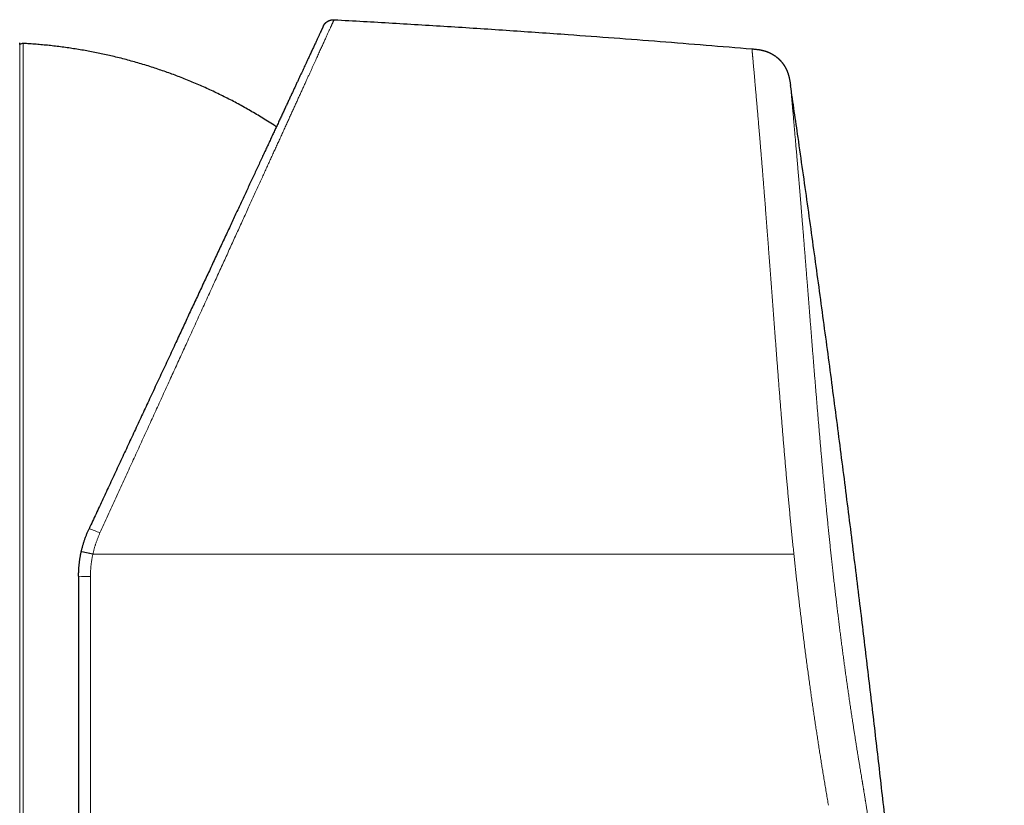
# Model space of a CAD drawing. Header units: millimetres. Extents: x 8 to 760, y 12 to 454.
# Tile 116 of 116: x 716 to 760, y 408 to 443. Entities that reach past the tile are written whole.
import ezdxf

# ---------------------------------------------------------------- set-up
doc = ezdxf.new("R2010")
doc.units = ezdxf.units.MM

msp = doc.modelspace()

# ---------------------------------------------------------------- linework, layer by layer
at = {"color": 7, "linetype": 'Continuous', "lineweight": 30}
msp.add_line((716.069, 442.212), (716.062, 442.29), dxfattribs=at)
at = {"color": 8, "linetype": 'Continuous', "lineweight": 0}
for p, q in [((716.062, 419.496), (716.062, 442.29)), ((716.214, 442.264), (716.214, 396.728)), ((716.062, 396.703), (716.062, 419.496)), ((719.219, 418.493), (719.219, 395.183))]:
    msp.add_line(p, q, dxfattribs=at)
at = {"color": 7, "linetype": 'Continuous', "lineweight": 30}
msp.add_arc((716.204, 442.064), 0.2, 86.9566, 132.479, dxfattribs=at)
at = {"color": 8, "linetype": 'Continuous', "lineweight": 0}
for centre, radius, start, end in [((718.584, 418.476), 2.227, 61.6517, 75.0374), ((719.08, 421.714), 3.224, 263.0634, 272.4755)]:
    msp.add_arc(centre, radius, start, end, dxfattribs=at)
for points, knots in [([(719.641, 420.436), (719.7, 420.566), (719.819, 420.826), (719.998, 421.216), (720.176, 421.606), (720.354, 421.995), (720.532, 422.384), (720.709, 422.772), (720.882, 423.149), (721.048, 423.514), (721.21, 423.867), (721.371, 424.22), (721.532, 424.572), (721.692, 424.922), (721.852, 425.272), (722.011, 425.62), (722.17, 425.967), (722.327, 426.312), (722.485, 426.656), (722.641, 426.998), (722.793, 427.331), (722.942, 427.657), (723.087, 427.975), (723.231, 428.29), (723.375, 428.604), (723.525, 428.932), (723.681, 429.275), (723.844, 429.632), (724.006, 429.986), (724.167, 430.338), (724.326, 430.688), (724.485, 431.035), (724.638, 431.369), (724.785, 431.692), (724.927, 432.003), (725.068, 432.311), (725.207, 432.617), (725.346, 432.92), (725.483, 433.221), (725.619, 433.518), (725.753, 433.813), (725.886, 434.104), (726.018, 434.392), (726.148, 434.678), (726.274, 434.954), (726.396, 435.222), (726.515, 435.482), (726.632, 435.739), (726.747, 435.992), (726.858, 436.234), (726.964, 436.466), (727.065, 436.688), (727.164, 436.906), (727.263, 437.122), (727.359, 437.334), (727.454, 437.542), (727.547, 437.746), (727.639, 437.947), (727.73, 438.147), (727.82, 438.345), (727.909, 438.541), (727.997, 438.734), (728.084, 438.923), (728.169, 439.109), (728.252, 439.292), (728.334, 439.472), (728.414, 439.648), (728.493, 439.821), (728.57, 439.989), (728.645, 440.155), (728.719, 440.316), (728.791, 440.474), (728.859, 440.624), (728.924, 440.766), (728.985, 440.901), (729.045, 441.032), (729.103, 441.16), (729.16, 441.284), (729.214, 441.404), (729.267, 441.519), (729.317, 441.63), (729.366, 441.738), (729.414, 441.842), (729.459, 441.942), (729.503, 442.038), (729.545, 442.131), (729.586, 442.22), (729.625, 442.306), (729.663, 442.389), (729.7, 442.47), (729.735, 442.547), (729.768, 442.62), (729.8, 442.69), (729.83, 442.756), (729.859, 442.819), (729.885, 442.878), (729.911, 442.933), (729.934, 442.985), (729.956, 443.033), (729.976, 443.077), (729.995, 443.118), (730.011, 443.154), (730.026, 443.187), (730.04, 443.217), (730.052, 443.243), (730.062, 443.266), (730.071, 443.285), (730.078, 443.3), (730.083, 443.311), (730.086, 443.319), (730.087, 443.32), (730.087, 443.321)], [0, 0, 0, 0, 0.011186, 0.02238, 0.033581, 0.04479, 0.056003, 0.067222, 0.078444, 0.088733, 0.099024, 0.109315, 0.119606, 0.129896, 0.140184, 0.150469, 0.160751, 0.171028, 0.181301, 0.191567, 0.201827, 0.211494, 0.221154, 0.230806, 0.24045, 0.250085, 0.261232, 0.272387, 0.283548, 0.294716, 0.30589, 0.317068, 0.32825, 0.338503, 0.348757, 0.359013, 0.36927, 0.379527, 0.389784, 0.40004, 0.410294, 0.420547, 0.430798, 0.441046, 0.451291, 0.460948, 0.470601, 0.480251, 0.489898, 0.499541, 0.50829, 0.517044, 0.525803, 0.534566, 0.543334, 0.551948, 0.560566, 0.569187, 0.577809, 0.58661, 0.595413, 0.604217, 0.613023, 0.621829, 0.630635, 0.639442, 0.648249, 0.657056, 0.665862, 0.674668, 0.683473, 0.692278, 0.701082, 0.709151, 0.71722, 0.725288, 0.733356, 0.741424, 0.749491, 0.757332, 0.765177, 0.773025, 0.780876, 0.788729, 0.796444, 0.804161, 0.81188, 0.819601, 0.82748, 0.835361, 0.843242, 0.851124, 0.859007, 0.86689, 0.874772, 0.882638, 0.890502, 0.898366, 0.906229, 0.914091, 0.921811, 0.929529, 0.937246, 0.944961, 0.952831, 0.960699, 0.968565, 0.976427, 0.984288, 0.992145, 1, 1, 1, 1]), ([(750.6, 419.496), (750.59, 419.596), (750.569, 419.797), (750.538, 420.097), (750.508, 420.398), (750.478, 420.698), (750.449, 420.997), (750.421, 421.294), (750.393, 421.589), (750.365, 421.883), (750.338, 422.18), (750.311, 422.478), (750.284, 422.778), (750.257, 423.077), (750.231, 423.376), (750.205, 423.674), (750.18, 423.972), (750.155, 424.27), (750.13, 424.566), (750.105, 424.862), (750.081, 425.157), (750.057, 425.451), (750.034, 425.744), (750.01, 426.036), (749.986, 426.338), (749.962, 426.647), (749.937, 426.965), (749.913, 427.281), (749.888, 427.596), (749.865, 427.9), (749.842, 428.192), (749.821, 428.474), (749.8, 428.754), (749.779, 429.032), (749.758, 429.308), (749.737, 429.58), (749.717, 429.848), (749.697, 430.116), (749.677, 430.383), (749.656, 430.65), (749.636, 430.917), (749.616, 431.183), (749.597, 431.446), (749.577, 431.707), (749.557, 431.966), (749.538, 432.223), (749.519, 432.478), (749.5, 432.731), (749.481, 432.981), (749.462, 433.229), (749.444, 433.475), (749.425, 433.718), (749.406, 433.966), (749.387, 434.22), (749.367, 434.478), (749.347, 434.733), (749.328, 434.985), (749.309, 435.226), (749.291, 435.455), (749.274, 435.674), (749.257, 435.89), (749.24, 436.102), (749.223, 436.312), (749.206, 436.519), (749.19, 436.722), (749.173, 436.926), (749.157, 437.129), (749.14, 437.332), (749.123, 437.531), (749.107, 437.727), (749.091, 437.918), (749.076, 438.097), (749.062, 438.263), (749.049, 438.418), (749.036, 438.569), (749.024, 438.718), (749.011, 438.863), (748.999, 439.004), (748.987, 439.141), (748.976, 439.275), (748.964, 439.415), (748.951, 439.559), (748.938, 439.707), (748.926, 439.851), (748.914, 439.99), (748.902, 440.125), (748.891, 440.249), (748.881, 440.363), (748.871, 440.468), (748.862, 440.569), (748.854, 440.667), (748.845, 440.761), (748.837, 440.851), (748.83, 440.937), (748.822, 441.02), (748.815, 441.105), (748.807, 441.191), (748.799, 441.277), (748.792, 441.358), (748.785, 441.435), (748.778, 441.507), (748.772, 441.573), (748.767, 441.634), (748.762, 441.689), (748.757, 441.74), (748.753, 441.787), (748.749, 441.83), (748.746, 441.868), (748.743, 441.902), (748.74, 441.932), (748.738, 441.959), (748.736, 441.98), (748.734, 441.998), (748.733, 442.01), (748.732, 442.019), (748.732, 442.02), (748.732, 442.021)], [0, 0, 0, 0, 0.00865, 0.017304, 0.025961, 0.034621, 0.043285, 0.051797, 0.060313, 0.068832, 0.077354, 0.086055, 0.094759, 0.103467, 0.112179, 0.120895, 0.129614, 0.138337, 0.147064, 0.155794, 0.164527, 0.173265, 0.182005, 0.190749, 0.199497, 0.209123, 0.218752, 0.228386, 0.238024, 0.247665, 0.256414, 0.265166, 0.27392, 0.282678, 0.291438, 0.300045, 0.308653, 0.317264, 0.325877, 0.334668, 0.343461, 0.352256, 0.361052, 0.36985, 0.37865, 0.387451, 0.396254, 0.405058, 0.413863, 0.42267, 0.431478, 0.440288, 0.449098, 0.458792, 0.468487, 0.478184, 0.487882, 0.497583, 0.506354, 0.515127, 0.523903, 0.53268, 0.541459, 0.550239, 0.559021, 0.567804, 0.577007, 0.586212, 0.595417, 0.604624, 0.613831, 0.62304, 0.630917, 0.638795, 0.646673, 0.654552, 0.662432, 0.670171, 0.677911, 0.685652, 0.693393, 0.702608, 0.711824, 0.72104, 0.730256, 0.739473, 0.748689, 0.756572, 0.764455, 0.772338, 0.780222, 0.788105, 0.795848, 0.803591, 0.811334, 0.819077, 0.828295, 0.837513, 0.846731, 0.855948, 0.865165, 0.874382, 0.883179, 0.891975, 0.900771, 0.909567, 0.918362, 0.927157, 0.935951, 0.944744, 0.953956, 0.963166, 0.972376, 0.981585, 0.990793, 1, 1, 1, 1]), ([(750.452, 440.392), (750.452, 440.391), (750.453, 440.39), (750.453, 440.383), (750.454, 440.372), (750.456, 440.358), (750.457, 440.339), (750.459, 440.317), (750.462, 440.291), (750.464, 440.263), (750.467, 440.231), (750.47, 440.195), (750.474, 440.156), (750.478, 440.113), (750.482, 440.067), (750.486, 440.017), (750.491, 439.963), (750.496, 439.907), (750.502, 439.847), (750.507, 439.784), (750.513, 439.718), (750.52, 439.646), (750.527, 439.569), (750.534, 439.486), (750.542, 439.399), (750.55, 439.308), (750.559, 439.213), (750.568, 439.116), (750.577, 439.016), (750.586, 438.916), (750.595, 438.812), (750.604, 438.704), (750.614, 438.593), (750.624, 438.478), (750.635, 438.361), (750.645, 438.241), (750.656, 438.117), (750.667, 437.991), (750.678, 437.863), (750.69, 437.732), (750.701, 437.599), (750.713, 437.459), (750.726, 437.312), (750.739, 437.158), (750.753, 437), (750.767, 436.838), (750.781, 436.672), (750.795, 436.506), (750.809, 436.339), (750.823, 436.172), (750.838, 436.001), (750.852, 435.828), (750.867, 435.653), (750.882, 435.475), (750.897, 435.295), (750.912, 435.112), (750.927, 434.926), (750.943, 434.738), (750.958, 434.549), (750.974, 434.358), (750.99, 434.165), (751.006, 433.964), (751.023, 433.756), (751.04, 433.541), (751.058, 433.323), (751.076, 433.103), (751.093, 432.881), (751.111, 432.662), (751.128, 432.444), (751.145, 432.228), (751.163, 432.011), (751.18, 431.792), (751.198, 431.562), (751.217, 431.321), (751.237, 431.069), (751.257, 430.815), (751.278, 430.559), (751.298, 430.299), (751.319, 430.038), (751.34, 429.774), (751.361, 429.511), (751.382, 429.25), (751.402, 428.991), (751.423, 428.73), (751.444, 428.467), (751.466, 428.202), (751.487, 427.939), (751.508, 427.68), (751.528, 427.424), (751.549, 427.166), (751.571, 426.906), (751.592, 426.644), (751.614, 426.38), (751.636, 426.117), (751.658, 425.854), (751.68, 425.591), (751.702, 425.329), (751.724, 425.069), (751.747, 424.81), (751.769, 424.551), (751.792, 424.285), (751.817, 424.011), (751.842, 423.73), (751.867, 423.448), (751.893, 423.166), (751.919, 422.883), (751.945, 422.604), (751.971, 422.331), (751.997, 422.062), (752.023, 421.793), (752.049, 421.524), (752.075, 421.255), (752.102, 420.987), (752.129, 420.719), (752.157, 420.45), (752.185, 420.182), (752.213, 419.915), (752.241, 419.649), (752.269, 419.385), (752.298, 419.121), (752.328, 418.851), (752.359, 418.574), (752.391, 418.291), (752.423, 418.01), (752.456, 417.729), (752.489, 417.449), (752.521, 417.176), (752.554, 416.909), (752.586, 416.648), (752.618, 416.388), (752.65, 416.129), (752.683, 415.871), (752.716, 415.614), (752.75, 415.357), (752.783, 415.102), (752.817, 414.847), (752.851, 414.595), (752.886, 414.346), (752.92, 414.098), (752.954, 413.852), (752.99, 413.6), (753.027, 413.342), (753.065, 413.079), (753.103, 412.817), (753.142, 412.555), (753.181, 412.295), (753.216, 412.064), (753.247, 411.862), (753.274, 411.689), (753.301, 411.516), (753.328, 411.343), (753.354, 411.177), (753.38, 411.016), (753.404, 410.865), (753.428, 410.717), (753.452, 410.57), (753.477, 410.416), (753.503, 410.257), (753.53, 410.092), (753.555, 409.938), (753.579, 409.795), (753.6, 409.665), (753.622, 409.532), (753.64, 409.427), (753.652, 409.356), (753.658, 409.32), (753.663, 409.288), (753.668, 409.256), (753.674, 409.223), (753.679, 409.189), (753.685, 409.154), (753.691, 409.118), (753.697, 409.083), (753.703, 409.048), (753.709, 409.012), (753.715, 408.977), (753.724, 408.917), (753.738, 408.837), (753.754, 408.737), (753.769, 408.647), (753.78, 408.578), (753.788, 408.528), (753.794, 408.49), (753.802, 408.442), (753.811, 408.386), (753.821, 408.324), (753.831, 408.263), (753.845, 408.171), (753.865, 408.047), (753.889, 407.893), (753.912, 407.741), (753.936, 407.591), (753.962, 407.416), (753.993, 407.212), (754.028, 406.979), (754.063, 406.74), (754.098, 406.498), (754.133, 406.254), (754.17, 405.994), (754.21, 405.715), (754.251, 405.416), (754.293, 405.112), (754.335, 404.805), (754.376, 404.499), (754.416, 404.196), (754.455, 403.896), (754.494, 403.598), (754.531, 403.313), (754.565, 403.043), (754.596, 402.789), (754.627, 402.54), (754.657, 402.296), (754.686, 402.056), (754.715, 401.815), (754.742, 401.587), (754.767, 401.37), (754.79, 401.167), (754.814, 400.961), (754.838, 400.75), (754.862, 400.536), (754.885, 400.326), (754.908, 400.121), (754.93, 399.917), (754.954, 399.703), (754.979, 399.475), (755.004, 399.243), (755.029, 399.009), (755.048, 398.837), (755.06, 398.722), (755.066, 398.667), (755.072, 398.611), (755.078, 398.555), (755.083, 398.503), (755.087, 398.464), (755.092, 398.423), (755.097, 398.373), (755.105, 398.3), (755.114, 398.209), (755.126, 398.103), (755.139, 397.979), (755.154, 397.839), (755.17, 397.688), (755.185, 397.542), (755.199, 397.409), (755.211, 397.291), (755.223, 397.179), (755.234, 397.073), (755.264, 396.791), (755.314, 396.316), (755.383, 395.646), (755.454, 394.959), (755.524, 394.273), (755.594, 393.586), (755.664, 392.899), (755.733, 392.212), (755.869, 390.837), (756.071, 388.773), (756.268, 386.697), (756.399, 385.298), (756.466, 384.576), (756.532, 383.854), (756.598, 383.132), (756.664, 382.41), (756.769, 381.239), (756.913, 379.617), (757.094, 377.542), (757.273, 375.46), (757.448, 373.371), (757.62, 371.275), (757.788, 369.171), (757.953, 367.064), (758.107, 365.031), (758.252, 363.076), (758.387, 361.201), (758.517, 359.335), (758.643, 357.478), (758.764, 355.629), (758.879, 353.789), (758.994, 351.883), (759.107, 349.913), (759.216, 347.875), (759.319, 345.844), (759.41, 343.9), (759.491, 342.042), (759.549, 340.568), (759.583, 339.661), (759.596, 339.314), (759.599, 339.223), (759.603, 339.126), (759.606, 339.029), (759.61, 338.929), (759.613, 338.827), (759.617, 338.725), (759.62, 338.645), (759.622, 338.585), (759.623, 338.541), (759.625, 338.501), (759.626, 338.463), (759.627, 338.428), (759.629, 338.386), (759.632, 338.304), (759.636, 338.185), (759.64, 338.058), (759.644, 337.957), (759.647, 337.878), (759.65, 337.803), (759.652, 337.73), (759.655, 337.661), (759.658, 337.591), (759.66, 337.519), (759.663, 337.444), (759.666, 337.371), (759.669, 337.299), (759.672, 337.228), (759.674, 337.163), (759.677, 337.104), (759.679, 337.051), (759.681, 336.999), (759.683, 336.947), (759.686, 336.896), (759.688, 336.845), (759.69, 336.794), (759.692, 336.743), (759.695, 336.691), (759.697, 336.64), (759.699, 336.588), (759.702, 336.532), (759.705, 336.474), (759.708, 336.412), (759.711, 336.35), (759.714, 336.285), (759.717, 336.219), (759.72, 336.151), (759.724, 336.083), (759.727, 336.015), (759.73, 335.948), (759.734, 335.883), (759.737, 335.818), (759.74, 335.756), (759.743, 335.694), (759.747, 335.632), (759.75, 335.568), (759.754, 335.501), (759.757, 335.433), (759.761, 335.365), (759.765, 335.298), (759.769, 335.23), (759.772, 335.164), (759.776, 335.097), (759.78, 335.032), (759.783, 334.969), (759.787, 334.908), (759.79, 334.849), (759.794, 334.792), (759.797, 334.736), (759.8, 334.683), (759.803, 334.633), (759.806, 334.585), (759.809, 334.539), (759.812, 334.493), (759.815, 334.45), (759.817, 334.41), (759.82, 334.374), (759.822, 334.338), (759.824, 334.304), (759.827, 334.27), (759.829, 334.238), (759.831, 334.207), (759.833, 334.178), (759.835, 334.149), (759.837, 334.121), (759.839, 334.094), (759.841, 334.069), (759.843, 334.045), (759.845, 334.022), (759.847, 333.999), (759.849, 333.976), (759.85, 333.955), (759.852, 333.934), (759.854, 333.913), (759.856, 333.892), (759.858, 333.87), (759.86, 333.848), (759.862, 333.826), (759.864, 333.805), (759.866, 333.785), (759.868, 333.765), (759.87, 333.746), (759.872, 333.728), (759.874, 333.71), (759.877, 333.693), (759.879, 333.677), (759.881, 333.661), (759.883, 333.647), (759.884, 333.633), (759.886, 333.62), (759.888, 333.608), (759.89, 333.594), (759.893, 333.578), (759.896, 333.562), (759.899, 333.546), (759.902, 333.53), (759.905, 333.515), (759.908, 333.499), (759.912, 333.484), (759.915, 333.47), (759.919, 333.456), (759.922, 333.443), (759.925, 333.429), (759.929, 333.416), (759.932, 333.403), (759.935, 333.39), (759.938, 333.377), (759.941, 333.364), (759.945, 333.346), (759.95, 333.322), (759.956, 333.296), (759.962, 333.273), (759.966, 333.251), (759.973, 333.223), (759.979, 333.193), (759.985, 333.167), (759.989, 333.152), (759.989, 333.15), (759.989, 333.149)], [0, 0, 0, 0, 0.002285, 0.004563, 0.006833, 0.009095, 0.011352, 0.013602, 0.015718, 0.017829, 0.019936, 0.022039, 0.024139, 0.026235, 0.028329, 0.03042, 0.032509, 0.034597, 0.036646, 0.038695, 0.040743, 0.042791, 0.045004, 0.047218, 0.049434, 0.051651, 0.05387, 0.056092, 0.05819, 0.060291, 0.062396, 0.064505, 0.066615, 0.06872, 0.070822, 0.07292, 0.075016, 0.077109, 0.079163, 0.081215, 0.083266, 0.085316, 0.087521, 0.089731, 0.091945, 0.094165, 0.096392, 0.098625, 0.100737, 0.102855, 0.104981, 0.107109, 0.109221, 0.111333, 0.113446, 0.11556, 0.117676, 0.119794, 0.121876, 0.123961, 0.126049, 0.12814, 0.130385, 0.132627, 0.134866, 0.137102, 0.139336, 0.141568, 0.143671, 0.145774, 0.147875, 0.149977, 0.152078, 0.154424, 0.156771, 0.15912, 0.16147, 0.163823, 0.166179, 0.168539, 0.170902, 0.173163, 0.175428, 0.177697, 0.17997, 0.182247, 0.18453, 0.186687, 0.188848, 0.191016, 0.193194, 0.195384, 0.197566, 0.19974, 0.201905, 0.204062, 0.206212, 0.208317, 0.210415, 0.212507, 0.214592, 0.216845, 0.219096, 0.221346, 0.223596, 0.225846, 0.228096, 0.230218, 0.232342, 0.234467, 0.236591, 0.238702, 0.240813, 0.242922, 0.245031, 0.24714, 0.24925, 0.251322, 0.253395, 0.255469, 0.257545, 0.259777, 0.262003, 0.264223, 0.266439, 0.268649, 0.270856, 0.272932, 0.275006, 0.277078, 0.279147, 0.281214, 0.28328, 0.285345, 0.287409, 0.289472, 0.291536, 0.293564, 0.295592, 0.297621, 0.299652, 0.301847, 0.304045, 0.306246, 0.30845, 0.310659, 0.312871, 0.314364, 0.31586, 0.317357, 0.318858, 0.320361, 0.321725, 0.323092, 0.324349, 0.325663, 0.327033, 0.32846, 0.329944, 0.331484, 0.332658, 0.333814, 0.33502, 0.336292, 0.336684, 0.336973, 0.337263, 0.337553, 0.337842, 0.338165, 0.338488, 0.338812, 0.339135, 0.339457, 0.33978, 0.340103, 0.340426, 0.341409, 0.342312, 0.343133, 0.343874, 0.344181, 0.344471, 0.344906, 0.345451, 0.345997, 0.346542, 0.347088, 0.348451, 0.349815, 0.351152, 0.352437, 0.353737, 0.3557, 0.357696, 0.359727, 0.361793, 0.363852, 0.365883, 0.368344, 0.37083, 0.373341, 0.375877, 0.3784, 0.380858, 0.383296, 0.385716, 0.388118, 0.390197, 0.392233, 0.394226, 0.396176, 0.398083, 0.399956, 0.401926, 0.403505, 0.405112, 0.406745, 0.408407, 0.410096, 0.411813, 0.413362, 0.414939, 0.416625, 0.418421, 0.420328, 0.422096, 0.42395, 0.424377, 0.42481, 0.425246, 0.425687, 0.426132, 0.426472, 0.426628, 0.427077, 0.427656, 0.428365, 0.429204, 0.430173, 0.431272, 0.432501, 0.433742, 0.434722, 0.435639, 0.436516, 0.437355, 0.438154, 0.443164, 0.448558, 0.453953, 0.45935, 0.464747, 0.470146, 0.475546, 0.480947, 0.50256, 0.52419, 0.529858, 0.535527, 0.541197, 0.546869, 0.552542, 0.558216, 0.574454, 0.590746, 0.607092, 0.623492, 0.639947, 0.656455, 0.673017, 0.689556, 0.704332, 0.71904, 0.733679, 0.748249, 0.762752, 0.777186, 0.791554, 0.807579, 0.823554, 0.839478, 0.855352, 0.869282, 0.883174, 0.890007, 0.890608, 0.891334, 0.89214, 0.892902, 0.89362, 0.894493, 0.895292, 0.896015, 0.896378, 0.896718, 0.897036, 0.897331, 0.897604, 0.897867, 0.898323, 0.899531, 0.90067, 0.901316, 0.901937, 0.902534, 0.903108, 0.903657, 0.904183, 0.904788, 0.905385, 0.905975, 0.906556, 0.90713, 0.907695, 0.908135, 0.908569, 0.908999, 0.909425, 0.909847, 0.910272, 0.9107, 0.911132, 0.911569, 0.912009, 0.912453, 0.912901, 0.913434, 0.913974, 0.914519, 0.91507, 0.915678, 0.916287, 0.916899, 0.917513, 0.918129, 0.918748, 0.919334, 0.919922, 0.920512, 0.921105, 0.921701, 0.922369, 0.923041, 0.923716, 0.924395, 0.925078, 0.925765, 0.926456, 0.927151, 0.927812, 0.928463, 0.929104, 0.929733, 0.930353, 0.930962, 0.931527, 0.932083, 0.93263, 0.933174, 0.933733, 0.934195, 0.934654, 0.935111, 0.935564, 0.936014, 0.936462, 0.936881, 0.937298, 0.937714, 0.938126, 0.938537, 0.938919, 0.939301, 0.939683, 0.940065, 0.940448, 0.940825, 0.941202, 0.941579, 0.941958, 0.942409, 0.942861, 0.943314, 0.943769, 0.944227, 0.944691, 0.945159, 0.945631, 0.946107, 0.946587, 0.947072, 0.947561, 0.948026, 0.948496, 0.948969, 0.949447, 0.949929, 0.950657, 0.951423, 0.952229, 0.953073, 0.953955, 0.954877, 0.956014, 0.957008, 0.957989, 0.95909, 0.960246, 0.961303, 0.962359, 0.963434, 0.964562, 0.965675, 0.966772, 0.969446, 0.972023, 0.974503, 0.976939, 0.979521, 0.985264, 0.990979, 0.996668, 1, 1, 1, 1]), ([(719.327, 419.496), (719.332, 419.516), (719.341, 419.557), (719.356, 419.617), (719.371, 419.678), (719.387, 419.738), (719.404, 419.798), (719.422, 419.857), (719.44, 419.915), (719.459, 419.974), (719.479, 420.032), (719.5, 420.091), (719.522, 420.149), (719.544, 420.207), (719.567, 420.265), (719.591, 420.322), (719.616, 420.379), (719.633, 420.417), (719.641, 420.436)], [0, 0, 0, 0, 0.062573, 0.125263, 0.188052, 0.250917, 0.313838, 0.375668, 0.437511, 0.499347, 0.561154, 0.624172, 0.687118, 0.74997, 0.812706, 0.875303, 0.937742, 1, 1, 1, 1]), ([(719.327, 419.496), (719.325, 419.497), (719.321, 419.498), (719.315, 419.499), (719.309, 419.5), (719.302, 419.502), (719.296, 419.503), (719.29, 419.505), (719.283, 419.506), (719.277, 419.508), (719.27, 419.509), (719.264, 419.51), (719.257, 419.512), (719.251, 419.513), (719.244, 419.515), (719.238, 419.516), (719.231, 419.518), (719.224, 419.519), (719.218, 419.521), (719.211, 419.522), (719.204, 419.524), (719.197, 419.525), (719.191, 419.527), (719.184, 419.528), (719.177, 419.53), (719.171, 419.531), (719.165, 419.532), (719.159, 419.534), (719.153, 419.535), (719.147, 419.536), (719.14, 419.538), (719.134, 419.539), (719.128, 419.54), (719.123, 419.542), (719.117, 419.543), (719.111, 419.544), (719.105, 419.545), (719.099, 419.547), (719.093, 419.548), (719.088, 419.549), (719.082, 419.55), (719.076, 419.552), (719.07, 419.553), (719.065, 419.554), (719.059, 419.555), (719.053, 419.557), (719.048, 419.558), (719.042, 419.559), (719.037, 419.56), (719.031, 419.561), (719.026, 419.562), (719.02, 419.564), (719.015, 419.565), (719.01, 419.566), (719.005, 419.567), (718.999, 419.568), (718.994, 419.569), (718.989, 419.57), (718.984, 419.571), (718.979, 419.572), (718.974, 419.573), (718.969, 419.575), (718.964, 419.576), (718.96, 419.577), (718.955, 419.578), (718.95, 419.579), (718.946, 419.579), (718.941, 419.58), (718.937, 419.581), (718.933, 419.582), (718.928, 419.583), (718.924, 419.584), (718.92, 419.585), (718.916, 419.586), (718.912, 419.587), (718.908, 419.587), (718.904, 419.588), (718.9, 419.589), (718.896, 419.59), (718.893, 419.59), (718.889, 419.591), (718.886, 419.592), (718.882, 419.593), (718.879, 419.593), (718.876, 419.594), (718.873, 419.594), (718.87, 419.595), (718.867, 419.596), (718.864, 419.596), (718.861, 419.597), (718.858, 419.597), (718.855, 419.598), (718.853, 419.598), (718.85, 419.599), (718.848, 419.599), (718.845, 419.6), (718.843, 419.6), (718.84, 419.601), (718.838, 419.601), (718.836, 419.602), (718.833, 419.602), (718.831, 419.602), (718.829, 419.603), (718.828, 419.603), (718.826, 419.603), (718.824, 419.604), (718.823, 419.604), (718.821, 419.604), (718.82, 419.604), (718.819, 419.605), (718.818, 419.605), (718.816, 419.605), (718.816, 419.605), (718.815, 419.605), (718.814, 419.605), (718.813, 419.605), (718.813, 419.605), (718.812, 419.605), (718.812, 419.605), (718.811, 419.605), (718.811, 419.605), (718.811, 419.605), (718.811, 419.605), (718.811, 419.605)], [0, 0, 0, 0, 0.007866, 0.015774, 0.023725, 0.031718, 0.039753, 0.047685, 0.055657, 0.063668, 0.071717, 0.079971, 0.088264, 0.096596, 0.104967, 0.113376, 0.121823, 0.130307, 0.138827, 0.147383, 0.155974, 0.1646, 0.17326, 0.181953, 0.190679, 0.198706, 0.206759, 0.214838, 0.222942, 0.231071, 0.239223, 0.247169, 0.255137, 0.263125, 0.271133, 0.279162, 0.287065, 0.294986, 0.302925, 0.31088, 0.319014, 0.327164, 0.335329, 0.343509, 0.351703, 0.35991, 0.36813, 0.376343, 0.384568, 0.392803, 0.401048, 0.409301, 0.417415, 0.425537, 0.433665, 0.441798, 0.450103, 0.458413, 0.466726, 0.475043, 0.483361, 0.491681, 0.500002, 0.508305, 0.516607, 0.524908, 0.533206, 0.541501, 0.549644, 0.557784, 0.565918, 0.574046, 0.582333, 0.590613, 0.598885, 0.607147, 0.615401, 0.623643, 0.631875, 0.640076, 0.648266, 0.656442, 0.664604, 0.672751, 0.680738, 0.68871, 0.696666, 0.704605, 0.712689, 0.720754, 0.7288, 0.736826, 0.744832, 0.752817, 0.76078, 0.769653, 0.778498, 0.787313, 0.796098, 0.804853, 0.813421, 0.821957, 0.830463, 0.838935, 0.847547, 0.856124, 0.864665, 0.87317, 0.881639, 0.89007, 0.898463, 0.906819, 0.915135, 0.923412, 0.931649, 0.939846, 0.948002, 0.956117, 0.964996, 0.973824, 0.982601, 0.991327, 1, 1, 1, 1]), ([(719.327, 419.496), (719.323, 419.476), (719.314, 419.435), (719.302, 419.373), (719.291, 419.311), (719.28, 419.248), (719.27, 419.186), (719.261, 419.124), (719.253, 419.062), (719.246, 419), (719.24, 418.937), (719.234, 418.874), (719.23, 418.81), (719.226, 418.747), (719.223, 418.683), (719.22, 418.62), (719.219, 418.557), (719.219, 418.514), (719.219, 418.493)], [0, 0, 0, 0, 0.062255, 0.124673, 0.187232, 0.249913, 0.312691, 0.374424, 0.43621, 0.498028, 0.559858, 0.62294, 0.68599, 0.748987, 0.811908, 0.874731, 0.937436, 1, 1, 1, 1]), ([(750.6, 419.496), (749.768, 419.496), (748.103, 419.496), (745.605, 419.496), (743.106, 419.496), (740.606, 419.496), (738.105, 419.496), (735.603, 419.496), (733.018, 419.496), (730.348, 419.496), (727.594, 419.496), (724.839, 419.496), (722.083, 419.496), (720.246, 419.496), (719.327, 419.496)], [0, 0, 0, 0, 0.079996, 0.159994, 0.239995, 0.319996, 0.399999, 0.480002, 0.560006, 0.648009, 0.73601, 0.82401, 0.912007, 1, 1, 1, 1]), ([(752.144, 408.295), (752.129, 408.381), (752.099, 408.555), (752.055, 408.818), (752.01, 409.083), (751.965, 409.35), (751.92, 409.619), (751.877, 409.886), (751.834, 410.149), (751.792, 410.409), (751.751, 410.671), (751.71, 410.935), (751.669, 411.201), (751.628, 411.468), (751.587, 411.737), (751.547, 412.007), (751.507, 412.279), (751.467, 412.55), (751.428, 412.822), (751.389, 413.093), (751.351, 413.366), (751.312, 413.647), (751.272, 413.936), (751.231, 414.234), (751.191, 414.534), (751.151, 414.835), (751.111, 415.137), (751.073, 415.434), (751.036, 415.726), (751, 416.014), (750.964, 416.302), (750.928, 416.592), (750.893, 416.882), (750.859, 417.172), (750.824, 417.464), (750.791, 417.756), (750.757, 418.048), (750.725, 418.339), (750.693, 418.629), (750.661, 418.918), (750.63, 419.207), (750.61, 419.4), (750.6, 419.496)], [0, 0, 0, 0, 0.025948, 0.051902, 0.077863, 0.103832, 0.129811, 0.155799, 0.180312, 0.204833, 0.229364, 0.253904, 0.278454, 0.303013, 0.327581, 0.352159, 0.376746, 0.401341, 0.425506, 0.449679, 0.47386, 0.49805, 0.524183, 0.550326, 0.576479, 0.602643, 0.628818, 0.655004, 0.679705, 0.704416, 0.729137, 0.753869, 0.778612, 0.803365, 0.828128, 0.852902, 0.877686, 0.902482, 0.926845, 0.951219, 0.975605, 1, 1, 1, 1])]:
    msp.add_open_spline(points, degree=3, knots=knots, dxfattribs=at)
at = {"color": 7, "linetype": 'Continuous', "lineweight": 30}
for points, knots in [([(729.607, 443.033), (729.608, 443.036), (729.61, 443.04), (729.613, 443.047), (729.617, 443.053), (729.62, 443.06), (729.624, 443.066), (729.627, 443.073), (729.631, 443.079), (729.635, 443.085), (729.639, 443.091), (729.642, 443.097), (729.646, 443.103), (729.651, 443.109), (729.655, 443.115), (729.659, 443.121), (729.663, 443.127), (729.668, 443.132), (729.672, 443.138), (729.677, 443.143), (729.682, 443.149), (729.686, 443.154), (729.691, 443.159), (729.695, 443.164), (729.7, 443.169), (729.705, 443.174), (729.71, 443.179), (729.715, 443.184), (729.72, 443.188), (729.725, 443.193), (729.731, 443.198), (729.736, 443.203), (729.742, 443.208), (729.748, 443.213), (729.754, 443.217), (729.76, 443.222), (729.766, 443.226), (729.772, 443.231), (729.778, 443.235), (729.784, 443.239), (729.79, 443.243), (729.797, 443.247), (729.803, 443.251), (729.809, 443.255), (729.815, 443.258), (729.821, 443.261), (729.827, 443.264), (729.833, 443.268), (729.839, 443.271), (729.846, 443.274), (729.852, 443.277), (729.859, 443.28), (729.866, 443.283), (729.873, 443.286), (729.88, 443.289), (729.887, 443.291), (729.894, 443.294), (729.901, 443.296), (729.908, 443.298), (729.915, 443.301), (729.922, 443.303), (729.929, 443.305), (729.936, 443.307), (729.943, 443.308), (729.95, 443.31), (729.956, 443.311), (729.963, 443.313), (729.969, 443.314), (729.976, 443.315), (729.982, 443.316), (729.989, 443.317), (729.996, 443.318), (730.003, 443.319), (730.01, 443.32), (730.018, 443.32), (730.025, 443.321), (730.032, 443.321), (730.039, 443.322), (730.046, 443.322), (730.053, 443.322), (730.06, 443.322), (730.067, 443.322), (730.074, 443.322), (730.081, 443.322), (730.085, 443.322), (730.087, 443.321)], [0, 0, 0, 0, 0.012338, 0.02473, 0.037175, 0.049672, 0.062221, 0.074819, 0.086743, 0.098709, 0.110717, 0.122765, 0.134852, 0.146979, 0.159142, 0.171342, 0.183577, 0.195846, 0.207928, 0.22004, 0.232181, 0.244351, 0.25564, 0.266951, 0.278284, 0.289636, 0.301008, 0.312398, 0.323806, 0.336373, 0.348958, 0.36156, 0.374178, 0.386811, 0.399456, 0.412112, 0.424778, 0.437453, 0.450135, 0.462596, 0.475061, 0.487529, 0.499998, 0.51154, 0.523081, 0.53462, 0.546155, 0.557686, 0.569212, 0.580731, 0.593393, 0.606045, 0.618684, 0.63131, 0.643922, 0.656517, 0.669095, 0.681653, 0.694192, 0.706708, 0.718979, 0.731227, 0.743449, 0.755646, 0.766912, 0.778154, 0.78937, 0.800561, 0.811725, 0.822861, 0.833969, 0.846153, 0.8583, 0.87041, 0.882481, 0.894511, 0.906501, 0.918449, 0.930354, 0.942215, 0.954031, 0.965591, 0.977107, 0.988577, 1, 1, 1, 1]), ([(730.087, 443.321), (730.958, 443.273), (732.7, 443.175), (735.312, 443.015), (737.923, 442.845), (740.347, 442.677), (742.584, 442.513), (744.634, 442.356), (746.683, 442.193), (748.049, 442.078), (748.732, 442.021)], [0, 0, 0, 0, 0.14, 0.28, 0.42, 0.56, 0.67, 0.78, 0.89, 1, 1, 1, 1]), ([(729.607, 443.033), (729.606, 443.033), (729.606, 443.031), (729.602, 443.023), (729.597, 443.013), (729.59, 442.998), (729.582, 442.98), (729.572, 442.959), (729.56, 442.934), (729.547, 442.905), (729.532, 442.873), (729.515, 442.837), (729.497, 442.797), (729.476, 442.753), (729.454, 442.706), (729.43, 442.655), (729.405, 442.6), (729.378, 442.542), (729.349, 442.48), (729.319, 442.416), (729.287, 442.348), (729.254, 442.276), (729.219, 442.202), (729.183, 442.125), (729.146, 442.044), (729.107, 441.961), (729.066, 441.874), (729.023, 441.782), (728.979, 441.687), (728.933, 441.588), (728.885, 441.486), (728.836, 441.38), (728.785, 441.271), (728.731, 441.155), (728.673, 441.032), (728.612, 440.9), (728.549, 440.764), (728.484, 440.625), (728.417, 440.482), (728.349, 440.336), (728.28, 440.187), (728.209, 440.035), (728.135, 439.877), (728.059, 439.715), (727.981, 439.547), (727.901, 439.375), (727.819, 439.199), (727.736, 439.021), (727.651, 438.839), (727.566, 438.656), (727.479, 438.47), (727.391, 438.281), (727.301, 438.089), (727.21, 437.894), (727.118, 437.695), (727.024, 437.493), (726.925, 437.282), (726.821, 437.06), (726.713, 436.827), (726.603, 436.591), (726.49, 436.35), (726.377, 436.107), (726.262, 435.86), (726.146, 435.61), (726.028, 435.358), (725.908, 435.101), (725.787, 434.842), (725.665, 434.579), (725.54, 434.313), (725.413, 434.039), (725.282, 433.758), (725.147, 433.468), (725.01, 433.175), (724.872, 432.879), (724.733, 432.581), (724.593, 432.281), (724.453, 431.98), (724.311, 431.677), (724.168, 431.371), (724.025, 431.062), (723.88, 430.752), (723.737, 430.445), (723.595, 430.142), (723.456, 429.842), (723.315, 429.541), (723.174, 429.238), (723.024, 428.917), (722.867, 428.579), (722.701, 428.223), (722.534, 427.865), (722.366, 427.505), (722.197, 427.144), (722.028, 426.78), (721.862, 426.424), (721.7, 426.077), (721.542, 425.738), (721.383, 425.398), (721.224, 425.055), (721.063, 424.712), (720.902, 424.366), (720.741, 424.02), (720.579, 423.674), (720.417, 423.326), (720.255, 422.979), (720.093, 422.63), (719.933, 422.288), (719.776, 421.951), (719.622, 421.621), (719.468, 421.29), (719.313, 420.959), (719.21, 420.738), (719.159, 420.627)], [0, 0, 0, 0, 0.007867, 0.015727, 0.02358, 0.031428, 0.039274, 0.046977, 0.05468, 0.062384, 0.070091, 0.077958, 0.085832, 0.093712, 0.101601, 0.109499, 0.11741, 0.125333, 0.133161, 0.140982, 0.148796, 0.156606, 0.164412, 0.172077, 0.179741, 0.187406, 0.195073, 0.2029, 0.210731, 0.218569, 0.226415, 0.23427, 0.242135, 0.250013, 0.258685, 0.267366, 0.276056, 0.284758, 0.293474, 0.302049, 0.31064, 0.31925, 0.32788, 0.336708, 0.34556, 0.354438, 0.363345, 0.37228, 0.381101, 0.389863, 0.398623, 0.407384, 0.416148, 0.424914, 0.433686, 0.442464, 0.451251, 0.460928, 0.470619, 0.480326, 0.490051, 0.499796, 0.509496, 0.519204, 0.528922, 0.538651, 0.548395, 0.558154, 0.567931, 0.577727, 0.588013, 0.598324, 0.608663, 0.619033, 0.629365, 0.639621, 0.64987, 0.660115, 0.670358, 0.6806, 0.690844, 0.701092, 0.710759, 0.720433, 0.730116, 0.739808, 0.749513, 0.760682, 0.771848, 0.783014, 0.794181, 0.805352, 0.81653, 0.827718, 0.837983, 0.84826, 0.858551, 0.868858, 0.879191, 0.88953, 0.899857, 0.910176, 0.920487, 0.930793, 0.941096, 0.951397, 0.961111, 0.970826, 0.980545, 0.990269, 1, 1, 1, 1]), ([(727.515, 438.547), (727.479, 438.571), (727.349, 438.657), (727.121, 438.802), (726.838, 438.977), (726.561, 439.143), (726.29, 439.3), (726.017, 439.453), (725.742, 439.603), (725.465, 439.749), (725.186, 439.891), (724.905, 440.029), (724.622, 440.163), (724.337, 440.293), (724.051, 440.42), (723.763, 440.542), (723.479, 440.658), (723.198, 440.769), (722.922, 440.873), (722.645, 440.974), (722.366, 441.071), (722.08, 441.167), (721.788, 441.261), (721.488, 441.352), (721.188, 441.439), (720.886, 441.522), (720.583, 441.601), (720.284, 441.674), (719.991, 441.742), (719.703, 441.805), (719.413, 441.864), (719.123, 441.92), (718.833, 441.971), (718.541, 442.019), (718.249, 442.063), (717.957, 442.104), (717.664, 442.14), (717.372, 442.173), (717.082, 442.201), (716.793, 442.226), (716.504, 442.247), (716.311, 442.259), (716.214, 442.264)], [0, 0, 0, 0, 0.010644, 0.039027, 0.067409, 0.093426, 0.119443, 0.14546, 0.171476, 0.197492, 0.223508, 0.249524, 0.275539, 0.301554, 0.327569, 0.353584, 0.379598, 0.404126, 0.428654, 0.453182, 0.47771, 0.502238, 0.528253, 0.554267, 0.580282, 0.606297, 0.632313, 0.658329, 0.682858, 0.707387, 0.731917, 0.756447, 0.780978, 0.805508, 0.830039, 0.85457, 0.8791, 0.903631, 0.927724, 0.951816, 0.975908, 1, 1, 1, 1]), ([(748.732, 442.021), (748.749, 442.019), (748.784, 442.016), (748.837, 442.012), (748.889, 442.007), (748.941, 442.001), (748.993, 441.994), (749.045, 441.987), (749.089, 441.979), (749.123, 441.973), (749.15, 441.967), (749.176, 441.962), (749.202, 441.956), (749.229, 441.949), (749.254, 441.943), (749.279, 441.936), (749.304, 441.929), (749.328, 441.921), (749.352, 441.913), (749.375, 441.906), (749.396, 441.898), (749.415, 441.891), (749.434, 441.884), (749.453, 441.876), (749.472, 441.868), (749.491, 441.86), (749.509, 441.852), (749.528, 441.843), (749.547, 441.834), (749.567, 441.824), (749.589, 441.813), (749.61, 441.802), (749.631, 441.79), (749.652, 441.778), (749.672, 441.766), (749.69, 441.755), (749.708, 441.744), (749.725, 441.733), (749.742, 441.721), (749.759, 441.71), (749.775, 441.698), (749.792, 441.686), (749.808, 441.674), (749.824, 441.661), (749.84, 441.649), (749.856, 441.636), (749.872, 441.622), (749.888, 441.609), (749.903, 441.595), (749.918, 441.581), (749.933, 441.567), (749.948, 441.553), (749.963, 441.539), (749.977, 441.524), (749.991, 441.509), (750.005, 441.494), (750.019, 441.479), (750.032, 441.464), (750.045, 441.448), (750.058, 441.433), (750.071, 441.417), (750.084, 441.401), (750.097, 441.384), (750.109, 441.368), (750.121, 441.351), (750.133, 441.334), (750.145, 441.316), (750.157, 441.298), (750.17, 441.279), (750.182, 441.259), (750.194, 441.24), (750.205, 441.22), (750.217, 441.2), (750.228, 441.18), (750.239, 441.159), (750.249, 441.138), (750.26, 441.116), (750.27, 441.094), (750.28, 441.073), (750.29, 441.05), (750.3, 441.028), (750.309, 441.004), (750.318, 440.98), (750.327, 440.956), (750.336, 440.932), (750.344, 440.908), (750.352, 440.883), (750.359, 440.858), (750.367, 440.832), (750.375, 440.803), (750.383, 440.771), (750.391, 440.74), (750.398, 440.708), (750.408, 440.664), (750.419, 440.606), (750.431, 440.535), (750.442, 440.463), (750.449, 440.416), (750.452, 440.392)], [0, 0, 0, 0, 0.020004, 0.04001, 0.060014, 0.080014, 0.100011, 0.120008, 0.140012, 0.150283, 0.160554, 0.170824, 0.181094, 0.191363, 0.20163, 0.211309, 0.220987, 0.230665, 0.240342, 0.25002, 0.257858, 0.265698, 0.273538, 0.281378, 0.289219, 0.29692, 0.304621, 0.312323, 0.320024, 0.329193, 0.338361, 0.347529, 0.356698, 0.365866, 0.375033, 0.382874, 0.390715, 0.398555, 0.406395, 0.414235, 0.421934, 0.429633, 0.437331, 0.445029, 0.452883, 0.460737, 0.46859, 0.476442, 0.484295, 0.492147, 0.499998, 0.507833, 0.515667, 0.523502, 0.531337, 0.539172, 0.546868, 0.554565, 0.562262, 0.569959, 0.577815, 0.58567, 0.593527, 0.601384, 0.609241, 0.617099, 0.624957, 0.633708, 0.642459, 0.651211, 0.659963, 0.668715, 0.677468, 0.68622, 0.694973, 0.704142, 0.713311, 0.722479, 0.731647, 0.740814, 0.749981, 0.759779, 0.769577, 0.779374, 0.789173, 0.798972, 0.808773, 0.818575, 0.828377, 0.840702, 0.853027, 0.865351, 0.877672, 0.889991, 0.917487, 0.944987, 0.972494, 1, 1, 1, 1]), ([(759.989, 333.147), (759.981, 333.57), (759.963, 334.632), (759.924, 336.334), (759.873, 338.253), (759.815, 340.171), (759.743, 342.287), (759.655, 344.599), (759.549, 347.108), (759.429, 349.674), (759.297, 352.3), (759.151, 354.983), (758.995, 357.666), (758.831, 360.348), (758.651, 363.133), (758.456, 366.022), (758.244, 369.013), (758.022, 372.004), (757.792, 374.993), (757.552, 377.981), (757.303, 380.967), (757.045, 383.951), (756.783, 386.885), (756.517, 389.769), (756.247, 392.602), (755.969, 395.434), (755.684, 398.264), (755.39, 401.091), (755.093, 403.864), (754.795, 406.582), (754.495, 409.249), (754.188, 411.919), (753.873, 414.59), (753.539, 417.366), (753.183, 420.244), (752.806, 423.224), (752.421, 426.2), (752.026, 429.172), (751.623, 432.141), (751.211, 435.106), (750.821, 437.857), (750.564, 439.618), (750.452, 440.392)], [0, 0, 0, 0, 0.011775, 0.02958, 0.047404, 0.065227, 0.08304, 0.106356, 0.12966, 0.152955, 0.177907, 0.202854, 0.227797, 0.25274, 0.277683, 0.305522, 0.33336, 0.361195, 0.389025, 0.416847, 0.444661, 0.472468, 0.50027, 0.526688, 0.553104, 0.579517, 0.605922, 0.632313, 0.658689, 0.683565, 0.708473, 0.73342, 0.758395, 0.783384, 0.811276, 0.839156, 0.867011, 0.894841, 0.922649, 0.95044, 0.978217, 1, 1, 1, 1]), ([(718.811, 419.605), (718.816, 419.626), (718.825, 419.669), (718.841, 419.733), (718.858, 419.798), (718.875, 419.862), (718.893, 419.926), (718.913, 419.989), (718.933, 420.052), (718.953, 420.116), (718.975, 420.179), (718.998, 420.243), (719.023, 420.307), (719.048, 420.372), (719.074, 420.436), (719.101, 420.5), (719.129, 420.564), (719.149, 420.606), (719.159, 420.627)], [0, 0, 0, 0, 0.060755, 0.12177, 0.183047, 0.244586, 0.306386, 0.36734, 0.428547, 0.490008, 0.551724, 0.614963, 0.678468, 0.742239, 0.806278, 0.870584, 0.935158, 1, 1, 1, 1]), ([(718.69, 418.514), (718.69, 418.537), (718.69, 418.583), (718.692, 418.651), (718.694, 418.72), (718.698, 418.788), (718.702, 418.857), (718.707, 418.924), (718.713, 418.992), (718.72, 419.059), (718.728, 419.127), (718.737, 419.195), (718.747, 419.264), (718.757, 419.332), (718.769, 419.401), (718.782, 419.469), (718.796, 419.537), (718.806, 419.582), (718.811, 419.605)], [0, 0, 0, 0, 0.06233, 0.124709, 0.187138, 0.249618, 0.312149, 0.373614, 0.43513, 0.496697, 0.558316, 0.621246, 0.684231, 0.747271, 0.810368, 0.873521, 0.936732, 1, 1, 1, 1]), ([(718.69, 418.514), (718.69, 418.403), (718.69, 418.18), (718.69, 417.846), (718.69, 417.513), (718.69, 417.181), (718.69, 416.849), (718.69, 416.517), (718.69, 416.187), (718.69, 415.868), (718.69, 415.561), (718.69, 415.266), (718.69, 414.971), (718.69, 414.677), (718.69, 414.379), (718.69, 414.077), (718.69, 413.77), (718.69, 413.462), (718.69, 413.156), (718.69, 412.851), (718.69, 412.548), (718.69, 412.246), (718.69, 411.945), (718.69, 411.636), (718.69, 411.318), (718.69, 410.991), (718.69, 410.667), (718.69, 410.343), (718.69, 410.057), (718.69, 409.807), (718.69, 409.592), (718.69, 409.379), (718.69, 409.167), (718.69, 408.956), (718.69, 408.746), (718.69, 408.511), (718.69, 408.252), (718.69, 407.969), (718.69, 407.688), (718.69, 407.407), (718.69, 407.126), (718.69, 406.846), (718.69, 406.568), (718.69, 406.293), (718.69, 406.018), (718.69, 405.744), (718.69, 405.471), (718.69, 405.201), (718.69, 404.933), (718.69, 404.669), (718.69, 404.408), (718.69, 404.15), (718.69, 403.895), (718.69, 403.65), (718.69, 403.415), (718.69, 403.189), (718.69, 402.966), (718.69, 402.746), (718.69, 402.528), (718.69, 402.306), (718.69, 402.082), (718.69, 401.854), (718.69, 401.631), (718.69, 401.411), (718.69, 401.196), (718.69, 400.986), (718.69, 400.781), (718.69, 400.579), (718.69, 400.38), (718.69, 400.183), (718.69, 399.988), (718.69, 399.798), (718.69, 399.611), (718.69, 399.428), (718.69, 399.251), (718.69, 399.079), (718.69, 398.911), (718.69, 398.747), (718.69, 398.588), (718.69, 398.432), (718.69, 398.28), (718.69, 398.133), (718.69, 397.985), (718.69, 397.837), (718.69, 397.689), (718.69, 397.546), (718.69, 397.408), (718.69, 397.291), (718.69, 397.195), (718.69, 397.116), (718.69, 397.04), (718.69, 396.966), (718.69, 396.893), (718.69, 396.823), (718.69, 396.747), (718.69, 396.665), (718.69, 396.578), (718.69, 396.496), (718.69, 396.417), (718.69, 396.341), (718.69, 396.269), (718.69, 396.202), (718.69, 396.138), (718.69, 396.079), (718.69, 396.025), (718.69, 395.973), (718.69, 395.923), (718.69, 395.876), (718.69, 395.834), (718.69, 395.797), (718.69, 395.765), (718.69, 395.738), (718.69, 395.718), (718.69, 395.702), (718.69, 395.69), (718.69, 395.683), (718.69, 395.682), (718.69, 395.682)], [0, 0, 0, 0, 0.009188, 0.018366, 0.027535, 0.036699, 0.045858, 0.055014, 0.06417, 0.073326, 0.081551, 0.089779, 0.098011, 0.10625, 0.114497, 0.123082, 0.131797, 0.140505, 0.149205, 0.1579, 0.16659, 0.175279, 0.183966, 0.192654, 0.202213, 0.211777, 0.221348, 0.230928, 0.240518, 0.246982, 0.253441, 0.259894, 0.266343, 0.272788, 0.27923, 0.285669, 0.29452, 0.303368, 0.312216, 0.321065, 0.330097, 0.339134, 0.348177, 0.357229, 0.36629, 0.375488, 0.384731, 0.393964, 0.403188, 0.412406, 0.421619, 0.430829, 0.440038, 0.449248, 0.457693, 0.466141, 0.474595, 0.483055, 0.491523, 0.5, 0.509231, 0.518451, 0.527661, 0.536863, 0.546059, 0.555087, 0.564112, 0.573137, 0.582163, 0.591377, 0.600595, 0.60982, 0.619054, 0.628298, 0.637421, 0.646481, 0.655532, 0.664575, 0.673611, 0.682643, 0.691673, 0.700701, 0.70973, 0.719665, 0.729606, 0.739554, 0.749512, 0.759482, 0.7657, 0.771913, 0.778121, 0.784326, 0.790527, 0.796724, 0.80292, 0.811436, 0.81995, 0.828464, 0.836978, 0.845669, 0.854364, 0.863064, 0.871772, 0.880488, 0.88888, 0.897126, 0.906736, 0.916339, 0.925936, 0.935529, 0.945121, 0.954713, 0.963759, 0.972809, 0.981865, 0.990928, 1, 1, 1, 1])]:
    msp.add_open_spline(points, degree=3, knots=knots, dxfattribs=at)

doc.saveas('drawing.dxf')
